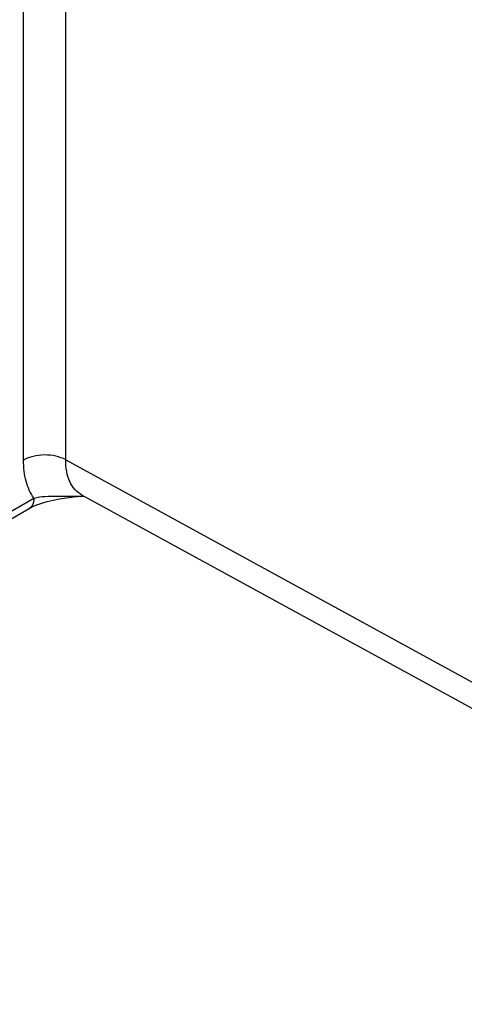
# Model space of a CAD drawing. Header units: inches. Extents: x 0 to 34, y 0 to 22.
# Tile 97 of 139: x 25.873 to 26.455, y 14.168 to 15.459. Entities that reach past the tile are written whole.
import ezdxf

# ---------------------------------------------------------------- set-up
doc = ezdxf.new("R2010")
doc.units = ezdxf.units.IN
doc.header["$LTSCALE"] = 1.87
doc.header["$MEASUREMENT"] = 0
doc.layers.get('0').update_dxf_attribs({"linetype": 'CONTINUOUS'})

msp = doc.modelspace()

# ---------------------------------------------------------------- linework, layer by layer
at = {"color": 7, "linetype": 'CONTINUOUS'}
for p, q in [((25.878, 14.882), (25.878, 17.5463)), ((25.9332, 14.8823), (25.9332, 17.5466)), ((25.9332, 14.8823), (26.8866, 14.3601)), ((26.908, 14.3139), (25.9545, 14.8361)), ((24.7657, 14.1821), (25.8916, 14.8322)), ((24.7595, 14.1684), (25.8854, 14.8185))]:
    msp.add_line(p, q, dxfattribs=at)
msp.add_lwpolyline([(25.8854, 14.8185), (25.8899, 14.8209), (25.8955, 14.8233), (25.902, 14.8256), (25.9091, 14.8277), (25.9169, 14.8296), (25.9253, 14.8313), (25.9342, 14.8326), (25.9435, 14.8337), (25.9531, 14.8345), (25.9571, 14.8347)], dxfattribs=at)
for points, knots in [([(25.9332, 14.8823), (25.9292, 14.8845), (25.9201, 14.8877), (25.9055, 14.8892), (25.891, 14.8875), (25.8819, 14.8842), (25.878, 14.882)], [0, 0, 0, 0, 0.238295, 0.501092, 0.763296, 1, 1, 1, 1]), ([(25.8916, 14.8322), (25.8869, 14.8387), (25.8817, 14.8506), (25.8785, 14.8677), (25.878, 14.8771), (25.878, 14.882)], [0, 0, 0, 0, 0.461803, 0.721006, 1, 1, 1, 1]), ([(25.9545, 14.8361), (25.9511, 14.838), (25.9447, 14.8431), (25.9379, 14.854), (25.9339, 14.8674), (25.9332, 14.8771), (25.9332, 14.8823)], [0, 0, 0, 0, 0.218399, 0.451335, 0.710219, 1, 1, 1, 1]), ([(25.8916, 14.8322), (25.8964, 14.8334), (25.9067, 14.8347), (25.9228, 14.8349), (25.9397, 14.8346), (25.9511, 14.8346), (25.9569, 14.8348)], [0, 0, 0, 0, 0.22691, 0.474829, 0.733951, 1, 1, 1, 1]), ([(25.8916, 14.8322), (25.8916, 14.8307), (25.8913, 14.8278), (25.8902, 14.8238), (25.8882, 14.8206), (25.8863, 14.819), (25.8854, 14.8185)], [0, 0, 0, 0, 0.289806, 0.549047, 0.782227, 1, 1, 1, 1])]:
    msp.add_open_spline(points, degree=3, knots=knots, dxfattribs=at)

doc.saveas('drawing.dxf')
